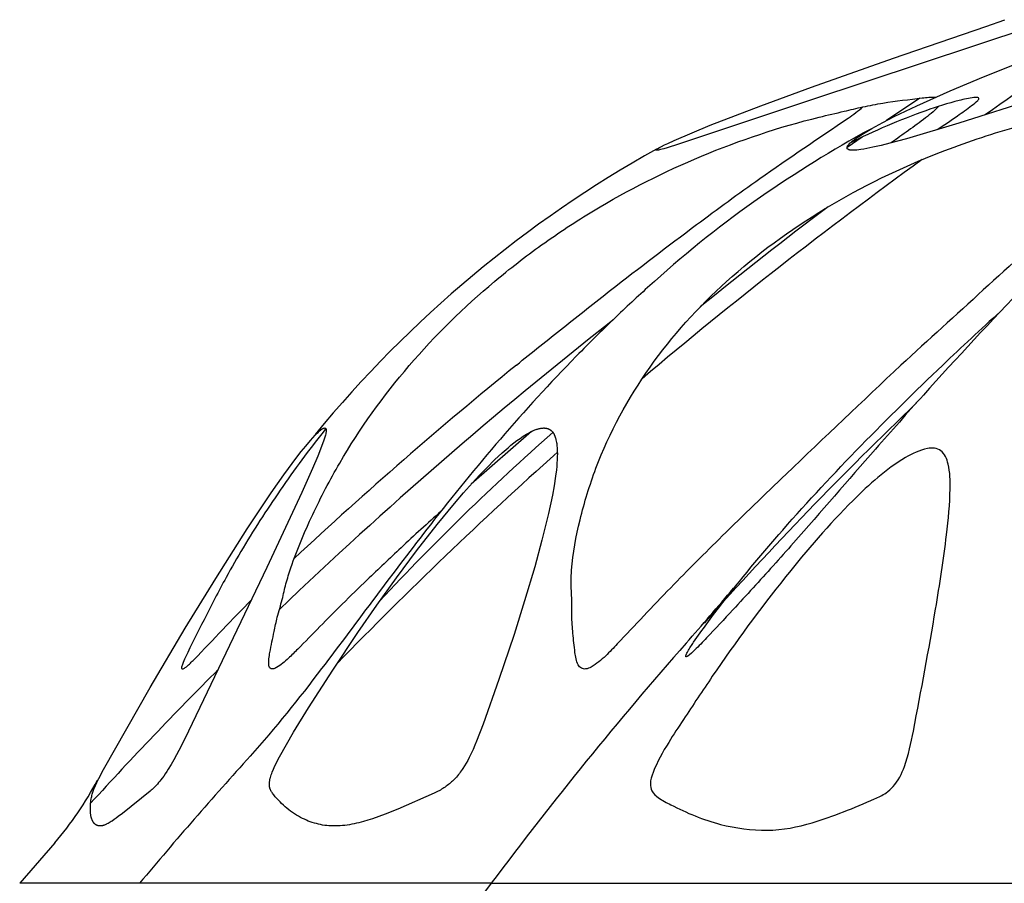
# Model space of a CAD drawing. Header units: millimetres. Extents: x 1250 to 1725, y 0 to 1655.
# Tile 25 of 256: x 1404 to 1427, y 370 to 391. Entities that reach past the tile are written whole.
import ezdxf

# ---------------------------------------------------------------- set-up
doc = ezdxf.new("R2010")
doc.units = ezdxf.units.MM
doc.header["$MEASUREMENT"] = 0
doc.layers.add('Crea2D$visibili$tangenti', color=7, linetype='Continuous', true_color=0x000000)

msp = doc.modelspace()

# ---------------------------------------------------------------- linework, layer by layer
at = {"layer": 'Crea2D$visibili$tangenti'}
for p, q in [((1425.325, 388.667), (1424.533, 388.134)), ((1423.953, 387.738), (1423.596, 387.491)), ((1416.092, 380.743), (1414.664, 379.493)), ((1404.765, 370.96), (1403.928, 370.001)), ((1406.779, 370.001), (1403.928, 370.001)), ((1415.137, 370.001), (1406.779, 370.001)), ((1415.137, 370.001), (1428.434, 370.001))]:
    msp.add_line(p, q, dxfattribs=at)
for points in [[(1427.964, 390.353), (1422.726, 388.62), (1419.588, 387.571), (1419.318, 387.487), (1419.239, 387.465), (1419.159, 387.444), (1419.137, 387.439), (1419.114, 387.434), (1419.102, 387.432), (1419.091, 387.43), (1419.079, 387.429), (1419.068, 387.428), (1419.067, 387.428), (1419.067, 387.427), (1419.067, 387.427), (1419.067, 387.427), (1419.067, 387.427), (1419.067, 387.427), (1419.067, 387.427), (1419.066, 387.427), (1419.066, 387.427), (1419.066, 387.427), (1419.066, 387.427), (1419.065, 387.427), (1419.065, 387.427), (1419.065, 387.427), (1419.065, 387.427), (1419.064, 387.427), (1419.064, 387.427), (1419.064, 387.427), (1419.063, 387.427), (1419.063, 387.427), (1419.062, 387.427), (1419.062, 387.428), (1419.061, 387.428), (1419.061, 387.428), (1419.06, 387.428), (1419.06, 387.428), (1419.059, 387.428), (1419.059, 387.428), (1419.058, 387.429), (1419.058, 387.429), (1419.057, 387.429), (1419.057, 387.429), (1419.057, 387.429), (1419.057, 387.43), (1419.056, 387.43), (1419.056, 387.43), (1419.056, 387.43), (1419.056, 387.43), (1419.056, 387.43), (1419.055, 387.43), (1419.055, 387.431), (1419.055, 387.431), (1419.055, 387.431), (1419.055, 387.431), (1419.055, 387.431), (1419.054, 387.431), (1419.054, 387.431), (1419.054, 387.432), (1419.054, 387.432), (1419.054, 387.432), (1419.054, 387.432), (1419.054, 387.432), (1419.054, 387.432), (1419.054, 387.432), (1419.054, 387.432), (1419.054, 387.432), (1419.054, 387.432), (1419.054, 387.432), (1419.054, 387.432), (1419.054, 387.433), (1419.053, 387.433), (1419.053, 387.433), (1419.053, 387.433), (1419.053, 387.433), (1419.053, 387.433), (1419.053, 387.433), (1419.053, 387.433), (1419.053, 387.433), (1419.053, 387.433), (1419.053, 387.433), (1419.053, 387.433), (1419.053, 387.434), (1419.053, 387.434), (1419.053, 387.434), (1419.053, 387.434), (1419.053, 387.434), (1419.053, 387.434), (1419.053, 387.434), (1419.053, 387.434), (1419.053, 387.434), (1419.053, 387.434), (1419.053, 387.434), (1419.053, 387.434), (1419.053, 387.435), (1419.053, 387.435), (1419.053, 387.435), (1419.053, 387.435), (1419.053, 387.435), (1419.053, 387.435), (1419.053, 387.435), (1419.053, 387.436), (1419.053, 387.436), (1419.053, 387.436), (1419.053, 387.436), (1419.054, 387.436), (1419.054, 387.437), (1419.054, 387.437), (1419.054, 387.437), (1419.054, 387.437), (1419.054, 387.437), (1419.054, 387.438), (1419.054, 387.438), (1419.055, 387.438), (1419.055, 387.439), (1419.055, 387.439), (1419.055, 387.44), (1419.056, 387.44), (1419.056, 387.44), (1419.056, 387.441), (1419.057, 387.442), (1419.058, 387.442), (1419.059, 387.444), (1419.061, 387.446), (1419.063, 387.448), (1419.066, 387.45), (1419.068, 387.452), (1419.07, 387.454), (1419.072, 387.456), (1419.075, 387.458), (1419.077, 387.459), (1419.082, 387.462), (1419.086, 387.465), (1419.096, 387.471), (1419.138, 387.495), (1419.182, 387.519), (1419.257, 387.556), (1419.332, 387.592), (1419.483, 387.661), (1419.911, 387.846), (1420.343, 388.023), (1421.543, 388.488), (1422.752, 388.931), (1424.703, 389.619), (1426.897, 390.371), (1427.344, 390.532)], [(1428.099, 388.66), (1426.25, 388.074), (1425.007, 387.702), (1424.61, 387.594), (1424.41, 387.544), (1424.21, 387.498), (1424.067, 387.468), (1423.996, 387.455), (1423.924, 387.444), (1423.877, 387.438), (1423.831, 387.433), (1423.784, 387.429), (1423.761, 387.428), (1423.738, 387.428), (1423.725, 387.428), (1423.689, 387.43), (1423.683, 387.431), (1423.677, 387.431), (1423.671, 387.432), (1423.666, 387.433), (1423.663, 387.433), (1423.66, 387.434), (1423.657, 387.435), (1423.654, 387.435), (1423.651, 387.436), (1423.648, 387.437), (1423.645, 387.438), (1423.642, 387.439), (1423.638, 387.44), (1423.635, 387.442), (1423.632, 387.443), (1423.629, 387.445), (1423.625, 387.446), (1423.624, 387.447), (1423.622, 387.448), (1423.621, 387.449), (1423.619, 387.45), (1423.618, 387.451), (1423.616, 387.452), (1423.615, 387.453), (1423.613, 387.454), (1423.612, 387.455), (1423.611, 387.456), (1423.609, 387.457), (1423.608, 387.458), (1423.607, 387.459), (1423.606, 387.46), (1423.605, 387.461), (1423.605, 387.462), (1423.604, 387.462), (1423.604, 387.463), (1423.603, 387.464), (1423.603, 387.464), (1423.602, 387.465), (1423.602, 387.466), (1423.602, 387.466), (1423.601, 387.467), (1423.601, 387.468), (1423.6, 387.468), (1423.6, 387.469), (1423.6, 387.47), (1423.599, 387.47), (1423.599, 387.471), (1423.599, 387.472), (1423.598, 387.472), (1423.598, 387.473), (1423.598, 387.474), (1423.598, 387.474), (1423.598, 387.475), (1423.597, 387.476), (1423.597, 387.476), (1423.597, 387.477), (1423.597, 387.478), (1423.597, 387.479), (1423.597, 387.479), (1423.597, 387.48), (1423.597, 387.481), (1423.596, 387.482), (1423.596, 387.484), (1423.596, 387.485), (1423.596, 387.487), (1423.596, 387.488), (1423.596, 387.49), (1423.596, 387.491), (1423.597, 387.493), (1423.597, 387.494), (1423.597, 387.496), (1423.597, 387.497), (1423.598, 387.499), (1423.598, 387.5), (1423.598, 387.502), (1423.599, 387.503), (1423.6, 387.507), (1423.601, 387.51), (1423.602, 387.513), (1423.603, 387.516), (1423.604, 387.519), (1423.605, 387.521), (1423.606, 387.523), (1423.607, 387.525), (1423.609, 387.528), (1423.61, 387.53), (1423.611, 387.532), (1423.614, 387.536), (1423.616, 387.54), (1423.619, 387.544), (1423.622, 387.548), (1423.625, 387.552), (1423.628, 387.556), (1423.631, 387.56), (1423.638, 387.567), (1423.644, 387.574), (1423.663, 387.593), (1423.676, 387.605), (1423.701, 387.627), (1423.727, 387.649), (1423.754, 387.671), (1423.781, 387.691), (1423.809, 387.712), (1423.866, 387.751), (1423.944, 387.802), (1424.025, 387.852), (1424.187, 387.947), (1424.45, 388.091), (1424.716, 388.228), (1425.257, 388.486), (1426.046, 388.84), (1426.843, 389.177), (1428.451, 389.817)]]:
    msp.add_lwpolyline(points, dxfattribs=at)
for points in [[(1405.842, 371.364), (1405.838, 371.364), (1405.834, 371.364), (1405.83, 371.364), (1405.826, 371.364), (1405.822, 371.364), (1405.818, 371.365), (1405.814, 371.365), (1405.81, 371.366), (1405.806, 371.366), (1405.802, 371.367), (1405.798, 371.368), (1405.794, 371.369), (1405.79, 371.37), (1405.786, 371.371), (1405.782, 371.372), (1405.778, 371.373), (1405.775, 371.375), (1405.771, 371.376), (1405.767, 371.378), (1405.763, 371.379), (1405.76, 371.381), (1405.756, 371.383), (1405.752, 371.385), (1405.749, 371.387), (1405.745, 371.389), (1405.742, 371.391), (1405.738, 371.393), (1405.735, 371.395), (1405.732, 371.397), (1405.728, 371.4), (1405.725, 371.402), (1405.722, 371.405), (1405.718, 371.408), (1405.714, 371.411), (1405.711, 371.415), (1405.707, 371.418), (1405.703, 371.422), (1405.7, 371.425), (1405.696, 371.429), (1405.693, 371.433), (1405.69, 371.437), (1405.687, 371.441), (1405.684, 371.445), (1405.681, 371.449), (1405.678, 371.454), (1405.675, 371.458), (1405.672, 371.462), (1405.67, 371.467), (1405.664, 371.476), (1405.66, 371.485), (1405.655, 371.494), (1405.651, 371.504), (1405.647, 371.513), (1405.643, 371.523), (1405.64, 371.533), (1405.636, 371.543), (1405.632, 371.556), (1405.628, 371.569), (1405.625, 371.583), (1405.622, 371.596), (1405.619, 371.61), (1405.617, 371.624), (1405.615, 371.637), (1405.613, 371.651), (1405.612, 371.665), (1405.61, 371.678), (1405.609, 371.706), (1405.607, 371.734), (1405.607, 371.761), (1405.607, 371.797), (1405.608, 371.832), (1405.61, 371.868), (1405.613, 371.903), (1405.617, 371.938), (1405.622, 371.973), (1405.627, 372.008), (1405.634, 372.043), (1405.64, 372.068), (1405.646, 372.092), (1405.653, 372.117), (1405.66, 372.141), (1405.667, 372.165), (1405.675, 372.189), (1405.692, 372.236), (1405.711, 372.284), (1405.731, 372.33), (1405.751, 372.376), (1405.773, 372.422), (1405.809, 372.494), (1405.923, 372.707), (1407.03, 374.655), (1407.863, 376.065), (1408.587, 377.251), (1409.332, 378.425), (1409.909, 379.287), (1410.208, 379.711), (1410.517, 380.128), (1410.621, 380.263), (1410.727, 380.396), (1410.838, 380.526), (1410.894, 380.59), (1410.952, 380.653), (1410.986, 380.688), (1411.003, 380.705), (1411.021, 380.722), (1411.039, 380.739), (1411.057, 380.755), (1411.076, 380.771), (1411.095, 380.786), (1411.105, 380.793), (1411.11, 380.796), (1411.114, 380.8), (1411.119, 380.803), (1411.124, 380.806), (1411.129, 380.809), (1411.134, 380.812), (1411.137, 380.813), (1411.14, 380.814), (1411.142, 380.815), (1411.145, 380.816), (1411.148, 380.818), (1411.15, 380.819), (1411.153, 380.82), (1411.156, 380.821), (1411.159, 380.821), (1411.161, 380.822), (1411.164, 380.823), (1411.167, 380.824), (1411.17, 380.824), (1411.173, 380.825), (1411.176, 380.825), (1411.179, 380.826), (1411.179, 380.826), (1411.18, 380.826), (1411.181, 380.826), (1411.181, 380.826), (1411.182, 380.826), (1411.182, 380.826), (1411.183, 380.826), (1411.184, 380.826), (1411.184, 380.826), (1411.185, 380.826), (1411.185, 380.826), (1411.186, 380.825), (1411.186, 380.825), (1411.187, 380.825), (1411.187, 380.825), (1411.188, 380.825), (1411.188, 380.825), (1411.189, 380.825), (1411.189, 380.824), (1411.19, 380.824), (1411.19, 380.824), (1411.191, 380.824), (1411.191, 380.823), (1411.192, 380.823), (1411.192, 380.823), (1411.193, 380.823), (1411.193, 380.822), (1411.194, 380.822), (1411.194, 380.822), (1411.195, 380.822), (1411.195, 380.821), (1411.196, 380.821), (1411.196, 380.821), (1411.196, 380.82), (1411.197, 380.82), (1411.197, 380.82), (1411.198, 380.819), (1411.199, 380.818), (1411.2, 380.817), (1411.2, 380.816), (1411.201, 380.816), (1411.202, 380.815), (1411.202, 380.814), (1411.203, 380.813), (1411.204, 380.812), (1411.204, 380.811), (1411.205, 380.81), (1411.205, 380.809), (1411.206, 380.808), (1411.206, 380.807), (1411.207, 380.806), (1411.207, 380.806), (1411.208, 380.804), (1411.209, 380.802), (1411.21, 380.8), (1411.21, 380.798), (1411.211, 380.796), (1411.212, 380.794), (1411.212, 380.792), (1411.212, 380.79), (1411.213, 380.788), (1411.213, 380.786), (1411.213, 380.784), (1411.214, 380.782), (1411.214, 380.78), (1411.214, 380.778), (1411.214, 380.776), (1411.214, 380.773), (1411.214, 380.771), (1411.214, 380.767), (1411.214, 380.763), (1411.214, 380.759), (1411.213, 380.754), (1411.213, 380.75), (1411.212, 380.742), (1411.21, 380.727), (1411.207, 380.713), (1411.205, 380.699), (1411.202, 380.685), (1411.195, 380.658), (1411.188, 380.631), (1411.174, 380.585), (1411.159, 380.538), (1411.126, 380.446), (1411.012, 380.153), (1410.89, 379.862), (1410.633, 379.288), (1409.805, 377.506), (1407.944, 373.615), (1407.772, 373.274), (1407.59, 372.937), (1407.525, 372.825), (1407.458, 372.714), (1407.423, 372.659), (1407.387, 372.605), (1407.351, 372.551), (1407.313, 372.499), (1407.286, 372.463), (1407.259, 372.428), (1407.231, 372.394), (1407.202, 372.36), (1407.172, 372.327), (1407.142, 372.295), (1407.11, 372.263), (1407.078, 372.233), (1407.054, 372.212), (1407.03, 372.192), (1406.368, 371.663), (1406.27, 371.587), (1406.221, 371.55), (1406.17, 371.514), (1406.124, 371.482), (1406.1, 371.467), (1406.076, 371.452), (1406.052, 371.438), (1406.027, 371.424), (1406.002, 371.411), (1405.99, 371.405), (1405.977, 371.399), (1405.961, 371.392), (1405.944, 371.386), (1405.936, 371.383), (1405.928, 371.38), (1405.92, 371.377), (1405.911, 371.375), (1405.903, 371.372), (1405.894, 371.37), (1405.886, 371.369), (1405.877, 371.367), (1405.868, 371.366), (1405.86, 371.365), (1405.855, 371.364), (1405.851, 371.364), (1405.847, 371.364)], [(1411.432, 371.364), (1411.381, 371.364), (1411.33, 371.365), (1411.28, 371.368), (1411.229, 371.373), (1411.179, 371.379), (1411.129, 371.387), (1411.079, 371.396), (1411.03, 371.407), (1410.981, 371.419), (1410.932, 371.433), (1410.884, 371.448), (1410.836, 371.464), (1410.789, 371.482), (1410.742, 371.501), (1410.696, 371.522), (1410.65, 371.543), (1410.601, 371.569), (1410.552, 371.595), (1410.504, 371.624), (1410.458, 371.653), (1410.412, 371.684), (1410.367, 371.716), (1410.322, 371.75), (1410.279, 371.784), (1410.237, 371.82), (1410.195, 371.857), (1410.155, 371.896), (1410.116, 371.935), (1410.077, 371.975), (1410.04, 372.017), (1410.004, 372.059), (1409.968, 372.102), (1409.954, 372.121), (1409.939, 372.14), (1409.926, 372.159), (1409.919, 372.169), (1409.913, 372.179), (1409.907, 372.189), (1409.901, 372.199), (1409.896, 372.209), (1409.891, 372.22), (1409.888, 372.225), (1409.886, 372.23), (1409.884, 372.236), (1409.882, 372.241), (1409.88, 372.247), (1409.878, 372.252), (1409.876, 372.258), (1409.875, 372.263), (1409.873, 372.268), (1409.872, 372.273), (1409.871, 372.278), (1409.87, 372.283), (1409.868, 372.292), (1409.867, 372.302), (1409.866, 372.312), (1409.865, 372.323), (1409.864, 372.333), (1409.864, 372.343), (1409.864, 372.353), (1409.864, 372.364), (1409.864, 372.374), (1409.865, 372.384), (1409.866, 372.395), (1409.867, 372.405), (1409.869, 372.425), (1409.871, 372.441), (1409.874, 372.457), (1409.877, 372.473), (1409.881, 372.489), (1409.884, 372.504), (1409.888, 372.52), (1409.897, 372.551), (1409.907, 372.581), (1409.918, 372.611), (1409.929, 372.64), (1409.959, 372.713), (1409.978, 372.756), (1410.018, 372.84), (1410.104, 373.008), (1410.268, 373.304), (1410.439, 373.596), (1410.797, 374.17), (1411.375, 375.07), (1411.967, 375.96), (1412.419, 376.616), (1412.882, 377.264), (1413.358, 377.903), (1413.848, 378.53), (1414.261, 379.033), (1414.474, 379.28), (1414.691, 379.523), (1414.862, 379.707), (1415.037, 379.888), (1415.217, 380.065), (1415.401, 380.237), (1415.537, 380.356), (1415.607, 380.414), (1415.677, 380.47), (1415.749, 380.525), (1415.822, 380.578), (1415.897, 380.628), (1415.973, 380.677), (1416.021, 380.705), (1416.045, 380.719), (1416.07, 380.732), (1416.095, 380.745), (1416.12, 380.757), (1416.145, 380.768), (1416.17, 380.779), (1416.196, 380.789), (1416.209, 380.793), (1416.222, 380.797), (1416.236, 380.801), (1416.249, 380.805), (1416.262, 380.808), (1416.276, 380.812), (1416.289, 380.815), (1416.303, 380.817), (1416.317, 380.819), (1416.33, 380.821), (1416.344, 380.823), (1416.358, 380.824), (1416.372, 380.825), (1416.387, 380.826), (1416.395, 380.826), (1416.403, 380.825), (1416.411, 380.825), (1416.419, 380.824), (1416.427, 380.823), (1416.435, 380.822), (1416.444, 380.82), (1416.452, 380.819), (1416.46, 380.817), (1416.468, 380.815), (1416.476, 380.813), (1416.484, 380.811), (1416.491, 380.808), (1416.499, 380.805), (1416.503, 380.803), (1416.506, 380.802), (1416.51, 380.8), (1416.514, 380.798), (1416.518, 380.796), (1416.522, 380.794), (1416.526, 380.792), (1416.529, 380.79), (1416.533, 380.787), (1416.537, 380.785), (1416.541, 380.783), (1416.544, 380.78), (1416.548, 380.777), (1416.551, 380.775), (1416.555, 380.772), (1416.558, 380.769), (1416.562, 380.766), (1416.565, 380.763), (1416.572, 380.757), (1416.578, 380.751), (1416.584, 380.745), (1416.59, 380.738), (1416.596, 380.731), (1416.601, 380.724), (1416.607, 380.717), (1416.612, 380.71), (1416.617, 380.702), (1416.622, 380.693), (1416.627, 380.684), (1416.632, 380.675), (1416.637, 380.665), (1416.641, 380.656), (1416.645, 380.646), (1416.649, 380.636), (1416.653, 380.626), (1416.657, 380.616), (1416.66, 380.606), (1416.666, 380.586), (1416.671, 380.565), (1416.676, 380.544), (1416.682, 380.514), (1416.688, 380.484), (1416.693, 380.453), (1416.697, 380.422), (1416.7, 380.392), (1416.703, 380.361), (1416.707, 380.299), (1416.708, 380.26), (1416.709, 380.221), (1416.708, 380.143), (1416.705, 380.066), (1416.7, 379.988), (1416.693, 379.91), (1416.685, 379.832), (1416.665, 379.677), (1416.63, 379.454), (1416.59, 379.232), (1416.497, 378.791), (1416.341, 378.156), (1416.17, 377.525), (1415.932, 376.718), (1415.68, 375.915), (1415.32, 374.846), (1414.942, 373.783), (1414.79, 373.381), (1414.75, 373.282), (1414.707, 373.183), (1414.662, 373.086), (1414.614, 372.99), (1414.579, 372.924), (1414.543, 372.859), (1414.505, 372.796), (1414.465, 372.733), (1414.445, 372.703), (1414.423, 372.672), (1414.402, 372.643), (1414.379, 372.613), (1414.356, 372.584), (1414.333, 372.556), (1414.309, 372.528), (1414.284, 372.501), (1414.262, 372.477), (1414.239, 372.454), (1414.216, 372.432), (1414.192, 372.41), (1414.167, 372.388), (1414.143, 372.367), (1414.118, 372.347), (1414.092, 372.327), (1414.066, 372.307), (1414.04, 372.289), (1414.013, 372.27), (1413.985, 372.253), (1413.958, 372.236), (1413.93, 372.219), (1413.901, 372.203), (1413.873, 372.188), (1413.825, 372.165), (1413.777, 372.142), (1412.916, 371.767), (1412.616, 371.646), (1412.465, 371.589), (1412.312, 371.536), (1412.205, 371.501), (1412.097, 371.469), (1411.988, 371.441), (1411.933, 371.427), (1411.878, 371.415), (1411.823, 371.404), (1411.768, 371.395), (1411.712, 371.386), (1411.657, 371.379), (1411.601, 371.373), (1411.545, 371.368), (1411.488, 371.365)]]:
    msp.add_lwpolyline(points, close=True, dxfattribs=at)
for centre, radius, start, end in [((1495.579, 290.095), 119.827, 123.34373, 124.98446), ((1438.218, 362.294), 29.241, 118.7763, 124.7704), ((1432.942, 362.615), 28.453, 119.1845, 140.6046), ((1490.178, 297.558), 110.614, 125.85897, 130.23897), ((1436.625, 364.739), 26.326, 124.9566, 131.9815), ((1478.653, 311.986), 92.581, 126.83477, 129.22688), ((1489.245, 315.395), 92.171, 132.28072, 133.4376), ((1482.955, 300.533), 105.261, 128.11882, 133.79854), ((1482.537, 300.256), 105.817, 129.14517, 132.93936), ((1491.329, 312.618), 95.399, 133.84075, 138.21235), ((1454.669, 337.514), 57.583, 131.38015, 137.09941), ((1482.934, 305.941), 99.532, 131.71058, 135.88267), ((1358.496, 429.55), 81.569, 318.69693, 319.90616), ((1487.878, 315.687), 90.781, 138.60853, 143.25198), ((1476.206, 307.585), 95.5, 135.02052, 137.66229), ((1387.082, 392.988), 29.952, 318.2076, 323.3386), ((1477.517, 311.107), 92.046, 137.72287, 140.22057), ((1397.945, 376.675), 8.899, 320.0392, 331.6686), ((1497.118, 308.549), 102.456, 143.14515, 146.42648)]:
    msp.add_arc(centre, radius, start, end, dxfattribs=at)
for points, knots in [([(1409.88, 375.115), (1409.859, 375.136), (1409.843, 375.213), (1409.849, 375.342), (1409.898, 375.605), (1409.964, 375.934), (1410.053, 376.356), (1410.169, 376.729), (1410.253, 377.129), (1410.471, 377.811), (1410.878, 378.779), (1412.183, 381.28), (1413.758, 383.089), (1415.214, 384.308), (1415.576, 384.613), (1416.341, 385.203), (1417.951, 386.265), (1420.133, 387.362), (1422.174, 388.046), (1423.479, 388.343), (1423.981, 388.464), (1424.597, 388.584), (1425.178, 388.646), (1425.596, 388.699), (1425.704, 388.69)], [0, 0, 0, 0, 0.086791, 0.230342, 0.385913, 0.888749, 1.238355, 1.678585, 2.060675, 2.461628, 3.825426, 5.208932, 10.910137, 10.910137, 10.910137, 12.330045, 13.808833, 16.688192, 19.639038, 20.248906, 20.702546, 21.187904, 22.131172, 22.453215, 22.453215, 22.453215, 22.453215]), ([(1417.281, 375.115), (1417.246, 375.132), (1417.193, 375.203), (1417.148, 375.337), (1417.115, 375.59), (1417.08, 375.933), (1417.042, 376.348), (1417.062, 376.76), (1417.026, 377.119), (1417.062, 377.763), (1417.233, 378.669), (1418.009, 381.22), (1419.38, 383.091), (1420.732, 384.308), (1421.454, 384.961), (1423.069, 386.141), (1425.426, 387.282), (1427.271, 387.9), (1428.204, 388.142), (1428.586, 388.232), (1428.829, 388.287), (1429.172, 388.352), (1430.025, 388.557), (1430.839, 388.635), (1431.55, 388.704), (1431.713, 388.672), (1431.79, 388.634), (1431.813, 388.548), (1431.726, 388.38), (1431.503, 388.166), (1430.846, 387.611), (1429.927, 386.859), (1427.813, 385.017), (1426.186, 383.509), (1424.878, 382.322)], [0, 0, 0, 0, 0.110798, 0.263644, 0.419595, 0.875141, 1.2991, 1.667979, 2.109271, 2.379646, 3.595246, 4.876919, 10.346863, 10.346863, 10.346863, 13.267717, 16.319706, 18.173254, 19.102242, 19.209106, 19.351372, 19.848173, 20.258492, 21.978037, 22.296002, 22.401324, 22.469416, 22.545543, 22.644951, 23.022044, 23.469726, 25.225222, 26.584688, 31.880508, 31.880508, 31.880508, 31.880508]), ([(1425.739, 387.918), (1425.902, 388.026), (1426.176, 388.213), (1426.5, 388.442), (1426.667, 388.575), (1426.729, 388.639), (1426.727, 388.681), (1426.673, 388.686), (1426.518, 388.67), (1426.105, 388.581), (1425.101, 388.255), (1424.236, 387.888), (1423.648, 387.586)], [0, 0, 0, 0, 0.584534, 0.998935, 1.18563, 1.229921, 1.256744, 1.300822, 1.373756, 1.731716, 2.558739, 4.542605, 4.542605, 4.542605, 4.542605]), ([(1415.736, 382.322), (1416.107, 382.622), (1416.852, 383.215), (1418.272, 384.34), (1419.825, 385.523), (1421.699, 386.901), (1423.043, 387.796), (1423.864, 388.362), (1423.974, 388.46)], [0, 0, 0, 0, 1.429975, 2.85955, 5.432026, 7.289001, 9.835032, 10.277472, 10.277472, 10.277472, 10.277472]), ([(1425.771, 388.469), (1425.73, 388.424), (1425.63, 388.329), (1425.257, 388.037), (1424.918, 387.801), (1424.646, 387.604)], [0, 0, 0, 0, 0.182554, 0.412218, 1.421553, 1.421553, 1.421553, 1.421553]), ([(1431.976, 387.811), (1431.673, 387.616), (1431.045, 387.173), (1429.637, 386.01), (1427.733, 384.15), (1425.823, 382.073), (1423.991, 380.016), (1422.818, 378.649), (1421.686, 377.376), (1420.996, 376.626), (1420.375, 375.956), (1420.02, 375.588), (1419.869, 375.445), (1419.811, 375.403)], [0, 0, 0, 0, 1.082833, 2.304097, 5.474157, 9.059745, 10.771364, 13.735799, 14.463353, 15.882576, 16.794373, 17.202515, 17.41736, 17.41736, 17.41736, 17.41736]), ([(1419.016, 384.308), (1418.727, 384.051), (1418.095, 383.469), (1416.852, 382.241), (1415.344, 380.589), (1413.329, 378.108), (1411.97, 376.244), (1411.106, 375.106)], [0, 0, 0, 0, 1.162266, 2.573712, 5.241339, 7.871374, 12.158397, 12.158397, 12.158397, 12.158397]), ([(1424.878, 382.322), (1423.968, 381.459), (1422.542, 380.115), (1420.716, 378.35), (1419.371, 377.01), (1418.468, 376.038), (1417.852, 375.395), (1417.606, 375.181), (1417.396, 375.087), (1417.31, 375.098), (1417.281, 375.115)], [0, 0, 0, 0, 3.763468, 5.879241, 7.618286, 9.46043, 9.854827, 10.292316, 10.433947, 10.536195, 10.536195, 10.536195, 10.536195]), ([(1419.811, 375.403), (1419.803, 375.401), (1419.776, 375.373), (1419.754, 375.398), (1419.775, 375.449), (1419.835, 375.564), (1420.101, 375.959), (1420.828, 376.942), (1422.721, 379.218), (1424.555, 381.063), (1425.872, 382.322)], [0, 0, 0, 0, 0.042116, 0.060721, 0.102058, 0.193617, 0.451813, 1.53173, 3.85964, 9.326583, 9.326583, 9.326583, 9.326583]), ([(1411.205, 380.81), (1411.035, 380.595), (1410.683, 380.145), (1410.016, 379.208), (1409.388, 378.248), (1408.778, 377.182), (1408.329, 376.309), (1407.981, 375.62), (1407.803, 375.234), (1407.776, 375.145), (1407.777, 375.115)], [0, 0, 0, 0, 0.825076, 1.711972, 3.451552, 4.262176, 5.397267, 6.394846, 6.579487, 6.671245, 6.671245, 6.671245, 6.671245]), ([(1424.982, 380.12), (1425.146, 380.213), (1425.371, 380.325), (1425.674, 380.359), (1425.904, 380.268), (1426.042, 379.893), (1426.06, 379.214), (1425.945, 378.056), (1425.649, 376.138), (1425.305, 374.299), (1425.026, 372.87), (1424.779, 372.367), (1424.506, 372.126), (1424.104, 371.935), (1423.518, 371.698), (1422.68, 371.392), (1422.063, 371.266), (1421.699, 371.264), (1421.325, 371.262), (1420.525, 371.361), (1419.678, 371.72), (1419.14, 372.005), (1418.942, 372.168), (1418.904, 372.403), (1419.036, 372.807), (1419.32, 373.309), (1419.815, 374.057), (1420.7, 375.397), (1422.002, 377.172), (1423.514, 378.94), (1424.52, 379.844), (1424.982, 380.12)], [0, 0, 0, 0, 0.566694, 0.739784, 0.902702, 1.272445, 1.861564, 2.959267, 4.744841, 7.693596, 8.564551, 9.116137, 9.339882, 9.647108, 10.447055, 11.23544, 12.323438, 12.323438, 12.323438, 13.444158, 14.721359, 15.055434, 15.284645, 15.460993, 15.736591, 16.545943, 17.190242, 18.42777, 21.362081, 23.791138, 25.40137, 25.40137, 25.40137, 25.40137]), ([(1413.945, 378.849), (1413.626, 378.561), (1413.035, 378.023), (1412.254, 377.283), (1411.432, 376.484), (1410.82, 375.848), (1410.307, 375.338), (1410.113, 375.17), (1409.956, 375.09), (1409.896, 375.098), (1409.88, 375.115)], [0, 0, 0, 0, 1.290874, 2.396041, 3.225839, 4.73148, 5.041797, 5.398127, 5.499515, 5.565254, 5.565254, 5.565254, 5.565254]), ([(1407.777, 375.115), (1407.778, 375.111), (1407.78, 375.098), (1407.804, 375.094), (1407.841, 375.114), (1407.939, 375.186), (1408.476, 375.73), (1408.975, 376.278), (1409.442, 376.74)], [0, 0, 0, 0, 0.014943, 0.028507, 0.068581, 0.139822, 0.392515, 2.362053, 2.362053, 2.362053, 2.362053])]:
    msp.add_open_spline(points, degree=3, knots=knots, dxfattribs=at)
msp.add_open_spline([(1415.997, 341.82), (1419.116, 352.02), (1423.287, 361.595), (1428.434, 370.001)], degree=3, dxfattribs=at)

doc.saveas('drawing.dxf')
